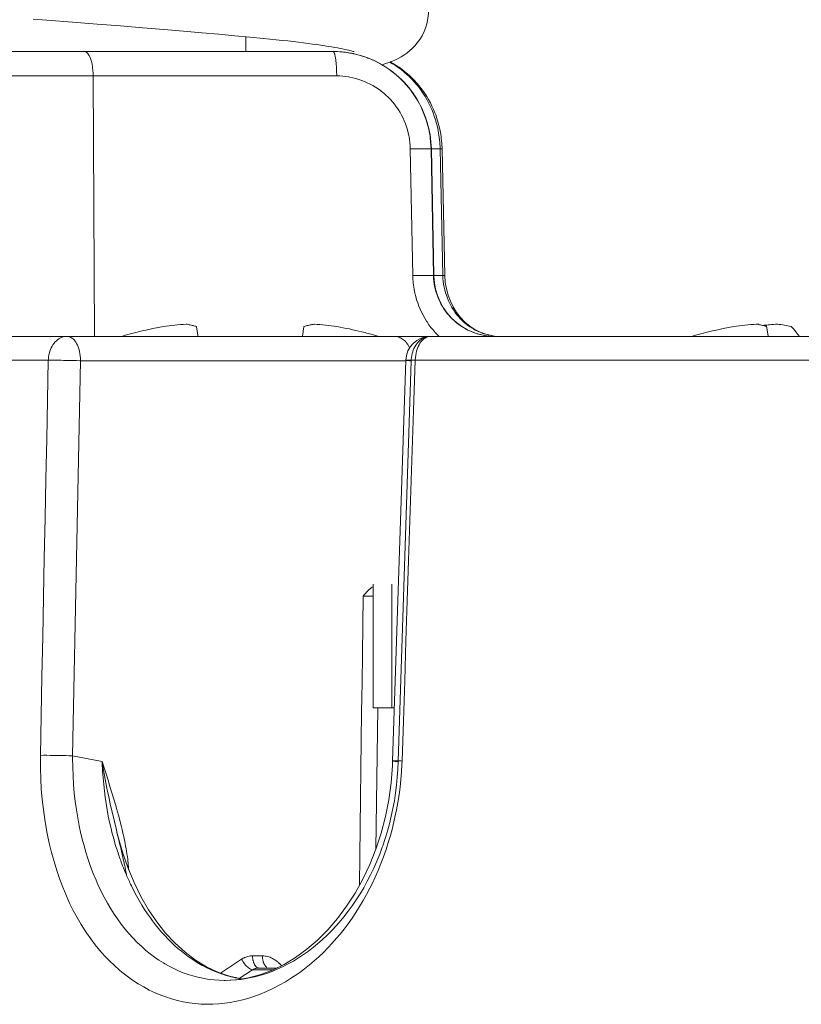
# Model space of a CAD drawing. Header units: inches. Extents: x 0 to 210, y -297 to 0.
# Tile 58 of 76: x 83.49 to 89.79, y -128.17 to -120.22. Entities that reach past the tile are written whole.
import ezdxf

# ---------------------------------------------------------------- set-up
doc = ezdxf.new("R2010")
doc.units = ezdxf.units.IN
doc.header["$MEASUREMENT"] = 0
doc.layers.add('Lag 4', color=7, linetype='Continuous')

msp = doc.modelspace()

# ---------------------------------------------------------------- linework, layer by layer
at = {"layer": 'Lag 4', "color": 7, "lineweight": 9, "true_color": 0xffffff}
for points in [[(86.41, -120.5856), (86.424, -120.5813), (86.4476, -120.5734), (86.471, -120.5649), (86.4941, -120.5556), (86.517, -120.5454), (86.54, -120.534), (86.5629, -120.5214), (86.5858, -120.5072), (86.6085, -120.4913), (86.6306, -120.4739), (86.6522, -120.4546), (86.6736, -120.4327), (86.6943, -120.4082), (86.7138, -120.3813), (86.7321, -120.3512), (86.7487, -120.3177), (86.7625, -120.2819), (86.7729, -120.2452), (86.7798, -120.2086), (86.7834, -120.1726), (86.784, -120.1504)], [(83.5948, -120.2182), (83.7041, -120.226)], [(83.7041, -120.226), (83.912, -120.2415)], [(83.912, -120.2415), (84.1103, -120.2566)], [(84.1103, -120.2566), (84.2994, -120.2714)], [(84.2994, -120.2714), (84.4787, -120.2858)], [(84.4787, -120.2858), (84.6476, -120.2998)], [(84.6476, -120.2998), (84.8061, -120.3132)], [(84.8061, -120.3132), (84.9544, -120.3261)], [(84.9544, -120.3261), (85.093, -120.3386)], [(85.093, -120.3386), (85.2221, -120.3504)], [(85.2221, -120.3504), (85.3421, -120.3618)], [(85.3093, -120.4781), (85.3093, -120.3587)], [(85.3421, -120.3618), (85.4529, -120.3725), (85.5052, -120.3778), (85.5552, -120.383), (85.6032, -120.3881), (85.6491, -120.3931), (85.693, -120.3982), (85.735, -120.4032), (85.775, -120.4082), (85.8132, -120.4131), (85.8495, -120.418), (85.8839, -120.4228)], [(85.8839, -120.4228), (85.9163, -120.4275)], [(85.9163, -120.4275), (85.9469, -120.4321), (85.9756, -120.4367), (86.0025, -120.4411), (86.0275, -120.4454), (86.0506, -120.4496)], [(81.9383, -120.4781), (86.0132, -120.4781)], [(84.0062, -120.4781), (84.011, -120.4786), (84.0161, -120.4802), (84.0213, -120.4828), (84.0268, -120.4867), (84.0322, -120.4918), (84.0332, -120.4928), (84.0384, -120.4992), (84.0433, -120.5068), (84.0455, -120.5107), (84.0512, -120.5223), (84.0564, -120.535), (84.0615, -120.55), (84.0659, -120.5662), (84.0697, -120.5841), (84.0722, -120.599), (84.0736, -120.609), (84.076, -120.631), (84.0774, -120.6532), (84.078, -120.6753)], [(86.8074, -121.2638), (86.8064, -121.235), (86.8042, -121.2062), (86.8011, -121.1773), (86.7968, -121.1485), (86.7933, -121.1288), (86.7874, -121.1002), (86.7804, -121.0719), (86.7724, -121.0438), (86.7634, -121.0162), (86.7535, -120.989), (86.7427, -120.9623), (86.7309, -120.936), (86.7181, -120.9101), (86.7044, -120.8847), (86.6898, -120.8597), (86.6742, -120.8352), (86.6627, -120.8183), (86.6457, -120.7948), (86.6278, -120.7719), (86.6091, -120.7498), (86.5897, -120.7284), (86.5696, -120.7077), (86.5488, -120.6878), (86.5272, -120.6687), (86.5049, -120.6503), (86.4882, -120.6373), (86.4648, -120.6203), (86.4408, -120.6042), (86.4163, -120.5891), (86.3913, -120.5748), (86.3659, -120.5615), (86.34, -120.5491), (86.3139, -120.5378), (86.2873, -120.5274), (86.2603, -120.518), (86.2328, -120.5094), (86.2049, -120.5019), (86.1768, -120.4954), (86.1557, -120.4912), (86.1272, -120.4865), (86.0986, -120.4828), (86.0701, -120.4802), (86.0416, -120.4786), (86.0132, -120.4781)], [(86.0132, -120.4781), (86.0143, -120.4783), (86.0161, -120.479), (86.0176, -120.4803), (86.019, -120.4818), (86.0195, -120.4825), (86.0206, -120.4841), (86.0216, -120.4857), (86.0224, -120.4874), (86.0232, -120.4892), (86.0239, -120.4909), (86.0246, -120.4927)], [(86.0246, -120.4927), (86.0259, -120.4966), (86.0272, -120.5006), (86.0272, -120.5007), (86.0283, -120.5047), (86.0294, -120.5088), (86.0303, -120.5129), (86.0312, -120.517), (86.032, -120.5212), (86.0328, -120.5253), (86.0335, -120.5295), (86.0341, -120.5336)], [(86.0506, -120.4496), (86.0718, -120.4536)], [(86.0718, -120.4536), (86.0912, -120.4575), (86.1087, -120.4612)], [(86.1087, -120.4612), (86.1244, -120.4646), (86.1384, -120.4679), (86.1506, -120.4709), (86.1609, -120.4736), (86.1694, -120.476), (86.1761, -120.478), (86.1807, -120.4794), (86.182, -120.4799)], [(86.0341, -120.5336), (86.0354, -120.5417), (86.0372, -120.5558), (86.0387, -120.5699), (86.04, -120.5841), (86.041, -120.5983), (86.0413, -120.6043), (86.0421, -120.6185), (86.0427, -120.6327), (86.0431, -120.6469), (86.0434, -120.6611), (86.0435, -120.6753)], [(86.3668, -120.5625), (86.392, -120.5758), (86.4169, -120.5901), (86.4413, -120.6054), (86.4652, -120.6215), (86.4775, -120.6303), (86.5005, -120.6478), (86.5228, -120.6661), (86.5443, -120.6851), (86.5652, -120.7049), (86.5854, -120.7255), (86.6049, -120.7468), (86.6236, -120.7689), (86.6415, -120.7916), (86.6503, -120.8035), (86.667, -120.8272), (86.6828, -120.8515), (86.6977, -120.8763), (86.7117, -120.9017), (86.7248, -120.9276), (86.731, -120.9407), (86.7427, -120.9673), (86.7534, -120.9944), (86.7632, -121.0217), (86.7719, -121.0493), (86.7796, -121.0773), (86.7864, -121.1055), (86.7921, -121.1341), (86.7968, -121.1629), (86.7988, -121.1772), (86.802, -121.2062), (86.8041, -121.2352), (86.8051, -121.2642)], [(86.4714, -120.5642), (86.4948, -120.5777), (86.518, -120.5922), (86.5408, -120.6077), (86.5632, -120.6241), (86.5851, -120.6416), (86.6066, -120.6599), (86.6274, -120.6792), (86.6477, -120.6993), (86.6672, -120.7202), (86.6861, -120.7419), (86.6906, -120.7473), (86.7084, -120.7698), (86.7254, -120.7929), (86.7416, -120.8166), (86.7569, -120.8411), (86.7715, -120.8662), (86.7853, -120.892), (86.7982, -120.9185), (86.8102, -120.9455), (86.8214, -120.973), (86.8315, -121.001), (86.8408, -121.0294), (86.849, -121.0582), (86.8562, -121.0872), (86.8624, -121.1164), (86.8628, -121.1186)], [(86.8881, -121.18), (86.8858, -121.1628), (86.8811, -121.1333), (86.8754, -121.104), (86.8687, -121.0749), (86.861, -121.0462), (86.8523, -121.0179), (86.8426, -120.9901), (86.836, -120.9726), (86.8248, -120.9454), (86.8126, -120.9187), (86.7995, -120.8925), (86.7856, -120.8668), (86.7707, -120.8417), (86.7551, -120.8173), (86.7436, -120.8005), (86.7265, -120.7772), (86.7087, -120.7545), (86.6901, -120.7326), (86.6708, -120.7115), (86.6508, -120.6912), (86.6302, -120.6717), (86.6138, -120.6572), (86.592, -120.6391), (86.5696, -120.6219), (86.5467, -120.6056), (86.5233, -120.5902), (86.4994, -120.5758), (86.4752, -120.5624)], [(81.9919, -120.6753), (86.0435, -120.6753)], [(84.0781, -120.6753), (84.0886, -122.7779)], [(86.6377, -121.2649), (86.6367, -121.2399), (86.6347, -121.2149), (86.6316, -121.1899), (86.6274, -121.1649), (86.6262, -121.1586), (86.6208, -121.1339), (86.6143, -121.1094), (86.6069, -121.0853), (86.5985, -121.0617), (86.5892, -121.0385), (86.5789, -121.0157), (86.5677, -120.9934), (86.5555, -120.9714), (86.5424, -120.95), (86.5284, -120.9291), (86.5245, -120.9236), (86.5094, -120.9035), (86.4935, -120.8841), (86.4769, -120.8654), (86.4596, -120.8474), (86.4415, -120.8302), (86.4227, -120.8138), (86.4031, -120.7981), (86.3974, -120.7937), (86.3771, -120.7791), (86.3562, -120.7654), (86.3348, -120.7526), (86.313, -120.7408), (86.2908, -120.7299), (86.2682, -120.72), (86.2452, -120.7111), (86.2218, -120.7031), (86.1979, -120.6961), (86.1737, -120.69), (86.1492, -120.685), (86.1419, -120.6837), (86.1172, -120.68), (86.0926, -120.6774), (86.068, -120.6759), (86.0435, -120.6753)], [(86.6377, -121.2649), (86.6381, -121.2649), (86.6551, -121.2646), (86.672, -121.2643), (86.6875, -121.2641), (86.7045, -121.2638), (86.7168, -121.2637), (86.7338, -121.2635), (86.7422, -121.2634), (86.7591, -121.2633), (86.7628, -121.2632), (86.7797, -121.2632), (86.788, -121.2632), (86.7949, -121.2632), (86.8004, -121.2633), (86.8006, -121.2633), (86.8043, -121.2634), (86.8044, -121.2635), (86.8066, -121.2636), (86.807, -121.2636), (86.8074, -121.2638)], [(86.6575, -122.2875), (86.6377, -121.2649)], [(86.8074, -121.2638), (86.8074, -121.2639), (86.8072, -121.2639), (86.8069, -121.264), (86.8067, -121.264), (86.8065, -121.264), (86.8062, -121.264), (86.806, -121.264), (86.8058, -121.2641), (86.8056, -121.2641), (86.8054, -121.2641), (86.8051, -121.2642)], [(86.8051, -121.2642), (86.825, -122.2869)], [(86.8074, -121.2638), (86.8273, -122.2865)], [(86.8074, -121.2642), (86.8781, -121.2642)], [(86.8781, -121.2642), (86.8797, -121.2641), (86.8813, -121.264), (86.8829, -121.2639), (86.8845, -121.2638), (86.8861, -121.2638), (86.8876, -121.2637), (86.8892, -121.2636), (86.8908, -121.2635), (86.8924, -121.2634), (86.894, -121.2634)], [(86.9001, -122.2869), (86.8781, -121.2642)], [(86.894, -121.2633), (86.916, -122.286)], [(86.8272, -122.2865), (86.8268, -122.2863), (86.8265, -122.2863), (86.8243, -122.2862), (86.8242, -122.2861), (86.8206, -122.286), (86.8204, -122.286), (86.8149, -122.2859), (86.8078, -122.2859), (86.7992, -122.2859), (86.7945, -122.2859), (86.7775, -122.286), (86.7678, -122.286), (86.7508, -122.2862), (86.7379, -122.2863), (86.7209, -122.2866), (86.7062, -122.2868), (86.6893, -122.287), (86.6745, -122.2873), (86.6575, -122.2875)], [(86.839, -122.7469), (86.8214, -122.7266), (86.8045, -122.7056), (86.7883, -122.6838), (86.773, -122.6613), (86.7685, -122.6545), (86.7543, -122.6313), (86.741, -122.6075), (86.7287, -122.5833), (86.7173, -122.5588), (86.7069, -122.5339), (86.6975, -122.5086), (86.689, -122.4829), (86.6815, -122.4567), (86.6749, -122.4303), (86.6694, -122.4035), (86.6649, -122.3765), (86.6638, -122.3688), (86.6607, -122.3417), (86.6586, -122.3146), (86.6575, -122.2875)], [(86.825, -122.2869), (86.825, -122.2868), (86.8253, -122.2868), (86.8255, -122.2868), (86.8257, -122.2867), (86.8259, -122.2867), (86.8261, -122.2867), (86.8264, -122.2867), (86.8267, -122.2866), (86.8269, -122.2866), (86.8271, -122.2866), (86.8272, -122.2865)], [(86.825, -122.2869), (86.8259, -122.3097), (86.828, -122.3326), (86.8311, -122.3555), (86.8338, -122.3714), (86.8387, -122.3939), (86.8445, -122.4162), (86.8513, -122.4381), (86.8591, -122.4596), (86.8679, -122.4808), (86.8776, -122.5016), (86.8851, -122.516), (86.8964, -122.536), (86.9086, -122.5554), (86.9217, -122.5742), (86.9356, -122.5923), (86.9461, -122.6051), (86.9614, -122.6221), (86.9775, -122.6384), (86.9942, -122.6539), (87.0116, -122.6686), (87.0296, -122.6825), (87.0482, -122.6955), (87.0674, -122.7077), (87.0872, -122.719), (87.1022, -122.7267), (87.1228, -122.7364), (87.1437, -122.745), (87.1648, -122.7527)], [(87.1004, -122.7253), (87.0541, -122.6985), (87.0106, -122.6667), (86.9709, -122.6303), (86.9353, -122.5897), (86.9042, -122.5455), (86.8782, -122.4985), (86.8574, -122.4492), (86.8419, -122.3982), (86.832, -122.3464), (86.8275, -122.2943), (86.8273, -122.2865)], [(86.9001, -122.2869), (86.8273, -122.2869)], [(86.916, -122.286), (86.9157, -122.2863), (86.9149, -122.2862), (86.9131, -122.2862), (86.9118, -122.2864), (86.9116, -122.2864), (86.9101, -122.2865), (86.9084, -122.2866), (86.9068, -122.2866), (86.9065, -122.2866), (86.9049, -122.2866), (86.9033, -122.2867), (86.9017, -122.2868), (86.9001, -122.2869)], [(87.136, -122.7122), (87.1176, -122.7003), (87.0996, -122.6875), (87.0822, -122.6738), (87.0723, -122.6654), (87.0559, -122.6504), (87.0404, -122.6348), (87.0257, -122.6185), (87.0116, -122.6013), (86.9982, -122.5833), (86.9854, -122.5645), (86.9734, -122.5448), (86.9667, -122.5331), (86.9559, -122.5122), (86.9459, -122.4907), (86.9368, -122.4687), (86.9286, -122.4462), (86.9224, -122.4264), (86.9161, -122.4033), (86.9108, -122.38), (86.9065, -122.3566), (86.9033, -122.3332), (86.9012, -122.3099), (86.9001, -122.2869)], [(86.9141, -122.2859), (86.9142, -122.2859), (86.9144, -122.2859), (86.9145, -122.2859), (86.9147, -122.286), (86.9149, -122.286), (86.9151, -122.286), (86.9153, -122.286), (86.9155, -122.286), (86.9157, -122.2859), (86.9159, -122.2859), (86.916, -122.286)], [(87.1591, -122.7218), (87.1176, -122.6944), (87.0789, -122.6621), (87.0434, -122.6253), (87.0117, -122.5846), (86.9841, -122.5404), (86.961, -122.4934), (86.9425, -122.4443), (86.9288, -122.3937), (86.9201, -122.3422), (86.916, -122.286)], [(84.9109, -122.6983), (84.9065, -122.697), (84.8982, -122.6947), (84.8899, -122.6925), (84.8861, -122.6915), (84.8778, -122.6894), (84.8694, -122.6875), (84.8611, -122.6856), (84.8527, -122.6838), (84.8443, -122.6821), (84.8359, -122.6806), (84.8274, -122.6791)], [(84.9238, -122.7778), (84.9228, -122.7709), (84.9216, -122.763), (84.9203, -122.755), (84.9202, -122.7539), (84.9189, -122.746), (84.9176, -122.738), (84.9164, -122.7301), (84.915, -122.7221), (84.9137, -122.7142), (84.9123, -122.7062), (84.9109, -122.6983)], [(85.7796, -122.6983), (85.7794, -122.6994), (85.778, -122.7073), (85.7766, -122.7152), (85.7755, -122.7221), (85.7742, -122.7301), (85.7728, -122.738), (85.7716, -122.746), (85.7703, -122.7539), (85.7691, -122.7619), (85.7679, -122.7699), (85.7667, -122.7778)], [(85.8631, -122.6791), (85.8591, -122.6798), (85.8507, -122.6813), (85.8423, -122.6829), (85.8378, -122.6838), (85.8294, -122.6856), (85.8211, -122.6875), (85.8127, -122.6894), (85.8044, -122.6915), (85.7961, -122.6937), (85.7879, -122.696), (85.7796, -122.6983)], [(87.1994, -122.7627), (87.149, -122.7468), (87.1004, -122.7253)], [(87.2028, -122.744), (87.1591, -122.7218)], [(89.5134, -122.6983), (89.509, -122.697), (89.5007, -122.6947), (89.4925, -122.6925), (89.4886, -122.6915), (89.4803, -122.6894), (89.4719, -122.6875), (89.4636, -122.6856), (89.4552, -122.6838), (89.4468, -122.6821), (89.4384, -122.6806), (89.4299, -122.6791)], [(89.4434, -122.6791), (89.4436, -122.6816)], [(89.5263, -122.7778), (89.5253, -122.7709), (89.5241, -122.763), (89.5228, -122.755), (89.5227, -122.7539), (89.5214, -122.746), (89.5202, -122.738), (89.5189, -122.7301), (89.5175, -122.7221), (89.5162, -122.7142), (89.5148, -122.7062), (89.5134, -122.6983)], [(89.7312, -122.7186), (89.7301, -122.7174), (89.7282, -122.7153), (89.7264, -122.7133), (89.7256, -122.7124), (89.7237, -122.7103), (89.7218, -122.7083), (89.7199, -122.7063), (89.718, -122.7043), (89.716, -122.7023), (89.7141, -122.7003), (89.7121, -122.6983)], [(89.7503, -122.7416), (89.7492, -122.7402), (89.7474, -122.7379), (89.7455, -122.7356), (89.7447, -122.7346), (89.7428, -122.7322), (89.7409, -122.7299), (89.739, -122.7277), (89.737, -122.7254), (89.7351, -122.7231), (89.7331, -122.7208), (89.7312, -122.7186)], [(80.9669, -122.7781), (95.8591, -122.7781)], [(83.8667, -122.7781), (83.8561, -122.7786), (83.8453, -122.7802), (83.8345, -122.7828), (83.8236, -122.7865), (83.8131, -122.7912), (83.8102, -122.7927), (83.8002, -122.7986), (83.7904, -122.8055), (83.781, -122.8135), (83.7719, -122.8225), (83.7632, -122.8326), (83.7619, -122.8343), (83.7537, -122.8455), (83.7463, -122.8576), (83.7395, -122.8705), (83.7334, -122.8843), (83.7288, -122.8968), (83.7243, -122.9119), (83.7207, -122.9276), (83.7181, -122.9437), (83.7164, -122.9601), (83.7159, -122.9711)], [(83.9768, -122.9753), (83.9767, -122.9738), (83.976, -122.9545), (83.9743, -122.9356), (83.9716, -122.9174), (83.9679, -122.8997), (83.9666, -122.8943), (83.962, -122.8781), (83.9567, -122.863), (83.9507, -122.8489), (83.944, -122.8357), (83.9439, -122.8355), (83.9372, -122.8243), (83.9304, -122.8147), (83.9233, -122.8064), (83.916, -122.7992), (83.9084, -122.7931), (83.9061, -122.7914), (83.898, -122.7866), (83.8899, -122.7828), (83.8819, -122.7802), (83.8741, -122.7786), (83.8667, -122.7781)], [(86.5093, -122.7781), (86.5172, -122.7784), (86.5271, -122.7797), (86.5369, -122.7818), (86.5465, -122.7848), (86.5558, -122.7886), (86.5577, -122.7896), (86.5665, -122.7943), (86.575, -122.7997), (86.583, -122.8057), (86.5905, -122.8123), (86.5976, -122.8193)], [(86.5976, -122.8193), (86.5993, -122.8211), (86.6034, -122.8258), (86.6074, -122.8307), (86.6098, -122.8337), (86.6135, -122.8387), (86.617, -122.8439), (86.6204, -122.8492), (86.6236, -122.8547), (86.6266, -122.8602), (86.6295, -122.8658), (86.6322, -122.8714)], [(86.7069, -122.8188), (86.6978, -122.8283), (86.6892, -122.8389), (86.6812, -122.8503), (86.6738, -122.8627), (86.6671, -122.876), (86.662, -122.8879), (86.6569, -122.9024), (86.6526, -122.9174), (86.6493, -122.9329), (86.6469, -122.9489), (86.6456, -122.9651), (86.6453, -122.9753)], [(86.8009, -122.7781), (86.7925, -122.7786), (86.7837, -122.7802), (86.7747, -122.7828), (86.7657, -122.7865), (86.7569, -122.7913), (86.7547, -122.7927), (86.7463, -122.7986), (86.7382, -122.8057), (86.7304, -122.8138), (86.7228, -122.8232), (86.7154, -122.8339), (86.7151, -122.8343), (86.708, -122.8465), (86.7014, -122.8597), (86.6956, -122.8738), (86.6904, -122.8888), (86.6881, -122.8968), (86.6841, -122.9134), (86.681, -122.9307), (86.6788, -122.9484), (86.6776, -122.9665), (86.6775, -122.9711)], [(86.8009, -122.7781), (86.792, -122.7785), (86.7816, -122.7797), (86.7713, -122.7818), (86.7612, -122.7848), (86.7514, -122.7886), (86.7499, -122.7892), (86.7405, -122.7938), (86.7314, -122.7992), (86.7228, -122.8051), (86.7146, -122.8117), (86.7069, -122.8188)], [(87.2509, -122.7731), (87.1994, -122.7627)], [(87.2483, -122.7608), (87.2028, -122.744)], [(87.2951, -122.772), (87.2483, -122.7608)], [(89.7769, -122.7778), (89.7754, -122.7756), (89.7728, -122.7719), (89.7702, -122.7683), (89.7692, -122.7668), (89.7665, -122.7631), (89.7639, -122.7595), (89.7612, -122.7558), (89.7585, -122.7523), (89.7558, -122.7487), (89.7531, -122.7451), (89.7503, -122.7416)], [(80.7891, -122.9711), (83.7159, -122.9711)], [(83.6518, -126.1609), (83.6582, -125.8419), (83.6646, -125.5229), (83.671, -125.204), (83.6774, -124.885), (83.6838, -124.566), (83.6903, -124.247), (83.6967, -123.9281), (83.7031, -123.6091), (83.7095, -123.2901), (83.716, -122.9711)], [(83.9768, -122.9753), (83.9701, -122.9751), (83.944, -122.9741), (83.918, -122.9733), (83.8919, -122.9727), (83.8658, -122.9721), (83.8397, -122.9716), (83.8203, -122.9713), (83.7942, -122.971), (83.7681, -122.9709), (83.7421, -122.9709), (83.716, -122.9711)], [(83.9768, -122.9753), (83.9125, -126.1651)], [(83.9768, -122.9753), (86.601, -122.9753)], [(86.601, -122.9715), (86.4946, -126.2069)], [(86.5388, -126.2107), (86.6453, -122.9753)], [(86.6775, -122.9711), (86.6668, -123.2947), (86.6561, -123.6182), (86.6454, -123.9417), (86.6348, -124.2653), (86.6241, -124.5888), (86.6135, -124.9124), (86.6028, -125.2359), (86.5922, -125.5594), (86.5815, -125.883), (86.5709, -126.2065)], [(86.601, -122.9715), (86.6015, -122.9712), (86.6023, -122.9712), (86.6056, -122.9709), (86.6062, -122.9709), (86.6111, -122.9707), (86.6125, -122.9707), (86.6136, -122.9707), (86.6212, -122.9706), (86.6246, -122.9706), (86.6322, -122.9706), (86.6378, -122.9706), (86.6454, -122.9707), (86.6469, -122.9707), (86.6545, -122.9708), (86.6622, -122.9709), (86.6699, -122.971), (86.6775, -122.9711)], [(86.6453, -122.9753), (86.6442, -122.9753), (86.6397, -122.975), (86.6353, -122.9747), (86.6308, -122.9745), (86.6264, -122.9742), (86.6257, -122.9741), (86.6213, -122.9738), (86.6168, -122.9735), (86.6124, -122.9732), (86.6119, -122.9731), (86.6074, -122.9727), (86.6039, -122.9723), (86.6017, -122.9719), (86.6014, -122.9718), (86.601, -122.9715)], [(86.6775, -122.9711), (93.9079, -122.9711)], [(86.3349, -124.7993), (86.3308, -124.802), (86.3219, -124.8086), (86.3133, -124.8156), (86.3087, -124.8196), (86.3007, -124.8272), (86.2929, -124.835), (86.2853, -124.8431), (86.278, -124.8513), (86.2707, -124.8597), (86.2636, -124.8682), (86.2565, -124.8767)], [(86.3371, -125.7781), (86.3371, -124.7781)], [(86.488, -125.7781), (86.488, -124.7781)], [(86.2565, -124.8767), (86.2537, -125.1097), (86.2508, -125.3427), (86.2479, -125.5758), (86.245, -125.8088), (86.2422, -126.0418), (86.2393, -126.2748), (86.2364, -126.5078), (86.2335, -126.7408), (86.2307, -126.9738), (86.2278, -127.2068)], [(86.3372, -124.8754), (86.3326, -124.8754), (86.3245, -124.8755), (86.3165, -124.8755), (86.313, -124.8756), (86.3049, -124.8757), (86.2969, -124.8758), (86.2888, -124.876), (86.2807, -124.8761), (86.2727, -124.8763), (86.2646, -124.8765), (86.2565, -124.8767)], [(86.3371, -125.7781), (86.5087, -125.7781)], [(86.3749, -125.7787), (86.3582, -126.9194)], [(86.3747, -125.7787), (86.3584, -126.9194)], [(83.6518, -126.1609), (83.6516, -126.179), (83.6519, -126.265), (83.6545, -126.3501), (83.6594, -126.4341), (83.6665, -126.517), (83.6758, -126.5988), (83.6872, -126.6793), (83.6928, -126.7138), (83.7073, -126.7923), (83.7237, -126.8693), (83.7422, -126.9448), (83.7627, -127.0188), (83.7851, -127.0913), (83.8094, -127.1621), (83.8332, -127.2254), (83.86, -127.2906), (83.8881, -127.3531), (83.9175, -127.413), (83.9481, -127.4703), (83.9799, -127.5252), (84.013, -127.5777), (84.0233, -127.5932), (84.0581, -127.643), (84.0942, -127.6906), (84.1314, -127.736), (84.1697, -127.7792), (84.209, -127.8201), (84.2493, -127.8587), (84.2905, -127.895), (84.3092, -127.9106), (84.352, -127.944), (84.3958, -127.9752), (84.4404, -128.0043), (84.4856, -128.031), (84.5313, -128.0554), (84.5775, -128.0774), (84.6239, -128.097), (84.6636, -128.1118), (84.7107, -128.1272), (84.7581, -128.1402), (84.8055, -128.1509), (84.8534, -128.1593), (84.9018, -128.1654), (84.9506, -128.1693), (84.9936, -128.1708), (85.0427, -128.1703), (85.0921, -128.1676), (85.1419, -128.1624), (85.1849, -128.1562), (85.2346, -128.1467), (85.2847, -128.1349), (85.3351, -128.1206), (85.3761, -128.1072), (85.4269, -128.0884), (85.4778, -128.0672), (85.5287, -128.0435), (85.5795, -128.0172), (85.6299, -127.9886), (85.6799, -127.9576), (85.7293, -127.9242), (85.7447, -127.9132)], [(83.9125, -126.1651), (83.9082, -126.1649), (83.8821, -126.164), (83.8561, -126.1632), (83.83, -126.1625), (83.804, -126.1619), (83.7779, -126.1614), (83.7561, -126.1611), (83.73, -126.1608), (83.7039, -126.1606), (83.6778, -126.1606), (83.6518, -126.1609)], [(83.9125, -126.1651), (83.9123, -126.1871), (83.9131, -126.2575), (83.9156, -126.3273), (83.9198, -126.3964), (83.9256, -126.4649), (83.9332, -126.5326), (83.9424, -126.5994), (83.9532, -126.6653), (83.9655, -126.7302), (83.9795, -126.7942), (83.995, -126.857), (84.0015, -126.8814), (84.0188, -126.942), (84.0375, -127.0011), (84.0575, -127.0587), (84.0788, -127.1148), (84.1014, -127.1694), (84.1169, -127.2043), (84.1412, -127.2558), (84.1665, -127.3054), (84.1927, -127.3532), (84.2199, -127.3992), (84.2481, -127.4435), (84.2743, -127.482), (84.3042, -127.5229), (84.3348, -127.562), (84.3662, -127.5993), (84.3984, -127.6349), (84.4313, -127.6687), (84.4361, -127.6735), (84.4697, -127.7053), (84.5039, -127.7353), (84.5386, -127.7635), (84.5737, -127.7898), (84.6093, -127.8143), (84.6451, -127.8369), (84.6554, -127.843), (84.6921, -127.8636), (84.7295, -127.8826), (84.7674, -127.8998), (84.8056, -127.9154), (84.8442, -127.9292), (84.883, -127.9412), (84.9223, -127.9516), (84.9622, -127.9603), (84.9748, -127.9627), (85.0151, -127.9692), (85.0556, -127.9739), (85.0961, -127.9769), (85.1364, -127.9781)], [(83.9125, -126.1651), (84.1504, -126.2094)], [(84.2691, -126.7794), (84.2625, -126.7523), (84.2491, -126.6956), (84.2358, -126.6389), (84.2291, -126.6094), (84.2163, -126.5525), (84.204, -126.4956), (84.1921, -126.4386), (84.1808, -126.3814), (84.17, -126.3242), (84.1599, -126.2669), (84.1504, -126.2094)], [(84.1504, -126.2094), (84.1512, -126.2268), (84.1541, -126.2845), (84.1581, -126.3414), (84.1628, -126.3959), (84.1684, -126.4484), (84.1747, -126.4991), (84.1821, -126.5497), (84.1906, -126.6002), (84.2, -126.6505), (84.2106, -126.7008), (84.2221, -126.7508), (84.2297, -126.7812)], [(84.3021, -126.7202), (84.2954, -126.694), (84.2816, -126.6426), (84.2672, -126.5912), (84.2599, -126.566), (84.2449, -126.5149), (84.2295, -126.4638), (84.2138, -126.4129), (84.198, -126.362), (84.1821, -126.3112), (84.1662, -126.2603), (84.1504, -126.2094)], [(85.1447, -127.9781), (85.1859, -127.9772), (85.2275, -127.9745), (85.2696, -127.97), (85.3118, -127.9636), (85.3542, -127.9555), (85.3966, -127.9455), (85.4006, -127.9444), (85.4428, -127.9324), (85.4851, -127.9186), (85.5272, -127.9029), (85.5693, -127.8853), (85.6112, -127.8659), (85.6523, -127.8449), (85.6936, -127.8218), (85.7346, -127.7968), (85.7753, -127.7699), (85.8157, -127.741), (85.8556, -127.7103), (85.8893, -127.6826), (85.9284, -127.6484), (85.9667, -127.6125), (86.0042, -127.5748), (86.0409, -127.5354), (86.0767, -127.4943), (86.1018, -127.464), (86.136, -127.42), (86.1692, -127.3746), (86.2013, -127.3276), (86.2322, -127.2791), (86.2618, -127.2292), (86.2903, -127.1779), (86.3174, -127.1253), (86.3432, -127.0714), (86.3675, -127.0162), (86.3904, -126.9599), (86.4119, -126.9025), (86.416, -126.8907), (86.4356, -126.8322), (86.4535, -126.7727), (86.4699, -126.7125), (86.4845, -126.6515), (86.4975, -126.5898), (86.5088, -126.5275), (86.5183, -126.4647), (86.5261, -126.4015), (86.5321, -126.3379), (86.5364, -126.274), (86.5388, -126.2107)], [(85.7447, -127.9132), (85.7841, -127.8839), (85.8229, -127.853), (85.8612, -127.8207), (85.899, -127.7868), (85.9361, -127.7515), (85.9725, -127.7148), (86.0082, -127.6767), (86.043, -127.6372), (86.0703, -127.6046), (86.1035, -127.5629), (86.1359, -127.5198), (86.1674, -127.4754), (86.198, -127.4295), (86.2278, -127.3824), (86.2566, -127.3338), (86.2844, -127.2839), (86.3113, -127.2327), (86.3288, -127.1975), (86.3539, -127.1441), (86.3778, -127.0898), (86.4004, -127.0347), (86.4217, -126.9788), (86.4416, -126.9222), (86.4602, -126.8648), (86.4775, -126.8067), (86.4933, -126.748), (86.5002, -126.7205), (86.5139, -126.661), (86.5263, -126.6009), (86.5372, -126.5403), (86.5467, -126.4791), (86.5547, -126.4175), (86.5612, -126.3556), (86.5662, -126.2933), (86.5697, -126.2309), (86.5707, -126.2065)], [(86.4946, -126.2069), (86.4931, -126.2422)], [(86.4946, -126.2069), (86.495, -126.2065), (86.496, -126.2065), (86.4995, -126.2063), (86.5002, -126.2062), (86.5053, -126.206), (86.507, -126.206), (86.5087, -126.206), (86.5163, -126.2059), (86.52, -126.2059), (86.5276, -126.2059), (86.5332, -126.206), (86.5408, -126.2061), (86.548, -126.2061), (86.5556, -126.2062), (86.5632, -126.2064), (86.5709, -126.2065)], [(86.5388, -126.2107), (86.5387, -126.2107), (86.5343, -126.2104), (86.5299, -126.2102), (86.5254, -126.2099), (86.521, -126.2096), (86.5202, -126.2096), (86.5157, -126.2093), (86.5113, -126.209), (86.5069, -126.2086), (86.5061, -126.2085), (86.5016, -126.2081), (86.4978, -126.2077), (86.4954, -126.2073), (86.495, -126.2072), (86.4946, -126.2069)], [(86.4931, -126.2422), (86.4824, -126.3814), (86.4634, -126.5194), (86.4365, -126.6552), (86.4017, -126.788), (86.3594, -126.9169), (86.31, -127.041), (86.2539, -127.1597), (86.1914, -127.2725), (86.1231, -127.3787), (86.0495, -127.4777), (85.971, -127.5691), (85.8883, -127.6522), (85.802, -127.7266), (85.7124, -127.7922), (85.6202, -127.8484), (85.5261, -127.8948)], [(84.2693, -126.7804), (84.2691, -126.7794)], [(84.3578, -127.0674), (84.3141, -126.9418), (84.2769, -126.811), (84.2693, -126.7804)], [(84.3295, -127.0365), (84.3269, -127.0247), (84.3212, -126.999), (84.3153, -126.9734), (84.3121, -126.9595), (84.3062, -126.9339), (84.3001, -126.9083), (84.294, -126.8827), (84.2878, -126.8572), (84.2817, -126.8316), (84.2755, -126.806), (84.2693, -126.7804)], [(84.3436, -126.9121), (84.3402, -126.8928), (84.3365, -126.8735), (84.3327, -126.8542), (84.3288, -126.835), (84.3247, -126.8158), (84.3204, -126.7966), (84.316, -126.7774), (84.3115, -126.7583), (84.3068, -126.7392), (84.3021, -126.7202)], [(84.3643, -127.0828), (84.3637, -127.0745), (84.3632, -127.0663), (84.3625, -127.058), (84.3618, -127.0497), (84.3611, -127.0415), (84.3603, -127.0332), (84.3595, -127.025), (84.3586, -127.0168), (84.3577, -127.0085), (84.3567, -127.0003)], [(84.3469, -127.123), (84.3461, -127.1188), (84.3445, -127.1102), (84.3428, -127.1015), (84.3419, -127.097), (84.3402, -127.0883), (84.3385, -127.0797), (84.3367, -127.071), (84.335, -127.0624), (84.3332, -127.0538), (84.3313, -127.0451), (84.3295, -127.0365)], [(84.4077, -127.1873), (84.3578, -127.0674)], [(84.9929, -127.8677), (84.9044, -127.8139), (84.8198, -127.7505), (84.7393, -127.6777), (84.663, -127.5958), (84.5914, -127.5053), (84.5248, -127.4068), (84.4635, -127.3006), (84.4077, -127.1873)], [(84.3803, -127.2013), (84.3869, -127.2148), (84.4071, -127.2551), (84.4279, -127.2942), (84.4493, -127.3323), (84.4712, -127.3692), (84.4936, -127.405), (84.5166, -127.4398), (84.5401, -127.4734), (84.5567, -127.4961), (84.581, -127.5279), (84.6057, -127.5585), (84.6308, -127.5881), (84.6563, -127.6165), (84.6822, -127.6438), (84.7085, -127.67), (84.7351, -127.6951), (84.7355, -127.6955), (84.7625, -127.7195), (84.7898, -127.7425), (84.8174, -127.7643), (84.8453, -127.785), (84.8734, -127.8047), (84.9017, -127.8232), (84.9303, -127.8407), (84.959, -127.857), (84.9656, -127.8606), (84.9948, -127.8758), (85.0242, -127.8899), (85.0539, -127.903), (85.0838, -127.9151), (85.1138, -127.926), (85.1439, -127.9359), (85.174, -127.9448), (85.204, -127.9525)], [(85.1058, -127.9196), (85.2765, -127.8063)], [(85.2765, -127.8063), (85.2808, -127.8035), (85.2888, -127.7989), (85.297, -127.7947), (85.3007, -127.793), (85.3093, -127.7895), (85.3181, -127.7865), (85.3271, -127.784), (85.3362, -127.7821), (85.3454, -127.7807), (85.3546, -127.7798), (85.3638, -127.7795)], [(85.2765, -127.8063), (85.2808, -127.8149), (85.2871, -127.8257), (85.2939, -127.8361), (85.3002, -127.8446), (85.3081, -127.8542), (85.3167, -127.8633), (85.3227, -127.8688), (85.3318, -127.8761), (85.3411, -127.8823), (85.3486, -127.8864), (85.356, -127.8895), (85.3629, -127.8915)], [(85.4438, -127.7795), (85.3638, -127.7795)], [(85.4189, -127.8781), (85.4136, -127.8776), (85.4083, -127.8761), (85.4028, -127.8735), (85.3972, -127.8696), (85.3916, -127.8646), (85.3862, -127.8584), (85.3812, -127.8511), (85.3802, -127.8493), (85.3762, -127.8414), (85.3732, -127.8338), (85.3713, -127.8278), (85.3681, -127.8162), (85.368, -127.8154), (85.3657, -127.8035), (85.3643, -127.7916), (85.3638, -127.7795)], [(85.5436, -127.8114), (85.5429, -127.811), (85.5339, -127.8055), (85.5246, -127.8003), (85.5151, -127.7957), (85.5053, -127.7915), (85.4953, -127.7879), (85.4858, -127.7852), (85.4755, -127.7829), (85.465, -127.7811), (85.4544, -127.78), (85.4438, -127.7795)], [(85.4476, -127.8135), (85.4472, -127.8116), (85.4466, -127.8082), (85.446, -127.8048), (85.4455, -127.8014), (85.445, -127.7981), (85.4447, -127.7946), (85.4444, -127.7912), (85.4441, -127.7878), (85.4441, -127.7864), (85.4439, -127.7829), (85.4439, -127.7795)], [(85.4642, -127.8556), (85.4634, -127.8546), (85.461, -127.8507), (85.4588, -127.8467), (85.4574, -127.8438), (85.4555, -127.8397), (85.4538, -127.8354), (85.4523, -127.8311), (85.4509, -127.8268), (85.4497, -127.8224), (85.4486, -127.818), (85.4476, -127.8135)], [(85.1788, -127.944), (85.0846, -127.9111), (84.9929, -127.8677)], [(85.3629, -127.8915), (85.257, -127.9618)], [(85.5261, -127.8948), (85.4302, -127.9314), (85.333, -127.9577)], [(85.4188, -127.8781), (85.4131, -127.8783), (85.4073, -127.8787), (85.4015, -127.8793), (85.3958, -127.8803), (85.3901, -127.8815), (85.3844, -127.883), (85.3789, -127.8847), (85.3734, -127.8867), (85.3681, -127.889), (85.3629, -127.8915)], [(85.3629, -127.8915), (85.5327, -127.8915)], [(85.4188, -127.8781), (85.5599, -127.8781)], [(85.4807, -127.8722), (85.4801, -127.8718), (85.4782, -127.8704), (85.4763, -127.869), (85.4751, -127.8679), (85.4733, -127.8664), (85.4716, -127.8647), (85.47, -127.863), (85.4684, -127.8612), (85.467, -127.8594), (85.4655, -127.8575), (85.4642, -127.8556)], [(85.5986, -127.859), (85.5964, -127.8565), (85.5941, -127.854), (85.5918, -127.8515), (85.5895, -127.8491), (85.5871, -127.8466), (85.5847, -127.8443), (85.5823, -127.8419), (85.5799, -127.8396), (85.5774, -127.8373), (85.5749, -127.835)], [(85.1364, -127.9781), (85.1446, -127.9781)], [(85.333, -127.9577), (85.2352, -127.9734), (85.1447, -127.9781)], [(85.2752, -127.966), (85.1788, -127.944)]]:
    msp.add_lwpolyline(points, dxfattribs=at)
for points in [[(86.0881, -120.4817), (86.0632, -120.4793), (86.0382, -120.4781), (86.0132, -120.4781)], [(86.1145, -120.4847), (86.1057, -120.4836), (86.0969, -120.4826), (86.0881, -120.4817)], [(86.1624, -120.4925), (86.1465, -120.4894), (86.1305, -120.4868), (86.1145, -120.4847)], [(86.1948, -120.4995), (86.184, -120.4969), (86.1732, -120.4946), (86.1624, -120.4925)], [(86.2345, -120.5101), (86.2214, -120.5062), (86.2081, -120.5027), (86.1948, -120.4995)], [(86.2717, -120.522), (86.2594, -120.5177), (86.247, -120.5137), (86.2345, -120.5101)], [(86.3034, -120.5339), (86.2929, -120.5297), (86.2823, -120.5257), (86.2717, -120.522)], [(86.3456, -120.5521), (86.3317, -120.5456), (86.3176, -120.5396), (86.3034, -120.5339)], [(86.3668, -120.5625), (86.3598, -120.5589), (86.3527, -120.5555), (86.3456, -120.5521)], [(86.8781, -121.2642), (86.8771, -121.2153), (86.872, -121.1666), (86.8628, -121.1186)], [(86.8937, -121.2527), (86.8929, -121.2284), (86.891, -121.2041), (86.8881, -121.18)], [(86.894, -121.2633), (86.8939, -121.2598), (86.8938, -121.2562), (86.8937, -121.2527)], [(84.6454, -122.6983), (84.531, -122.7196), (84.4175, -122.7461), (84.3055, -122.7778)], [(84.8274, -122.6791), (84.7666, -122.6837), (84.7059, -122.6901), (84.6454, -122.6983)], [(86.0451, -122.6983), (85.9846, -122.6901), (85.9239, -122.6837), (85.8631, -122.6791)], [(86.2471, -122.7416), (86.1802, -122.7253), (86.1128, -122.7109), (86.0451, -122.6983)], [(87.136, -122.7122), (87.1498, -122.7207), (87.1641, -122.7284), (87.1787, -122.7353)], [(87.1787, -122.7353), (87.1933, -122.7422), (87.2082, -122.7484), (87.2234, -122.7537)], [(89.2479, -122.6983), (89.1335, -122.7196), (89.0201, -122.7461), (88.908, -122.7778)], [(89.4299, -122.6791), (89.3691, -122.6837), (89.3084, -122.6901), (89.2479, -122.6983)], [(89.4434, -122.6791), (89.4404, -122.6793), (89.4374, -122.6796), (89.4344, -122.6799)], [(89.4494, -122.6807), (89.4474, -122.6802), (89.4454, -122.6796), (89.4434, -122.6791)], [(89.4946, -122.6885), (89.4904, -122.6889), (89.4861, -122.6894), (89.4818, -122.6898)], [(89.5375, -122.6843), (89.5232, -122.6856), (89.5089, -122.687), (89.4946, -122.6885)], [(89.6018, -122.6791), (89.5803, -122.6806), (89.5589, -122.6824), (89.5375, -122.6843)], [(89.7121, -122.6983), (89.6757, -122.6902), (89.6389, -122.6838), (89.6018, -122.6791)], [(86.347, -122.7673), (86.3138, -122.7582), (86.2805, -122.7497), (86.2471, -122.7416)], [(86.385, -122.7778), (86.3723, -122.7742), (86.3596, -122.7707), (86.347, -122.7673)], [(86.8009, -122.7781), (86.693, -122.7781), (86.6046, -122.8637), (86.601, -122.9715)], [(86.839, -122.7469), (86.8489, -122.7578), (86.8592, -122.7685), (86.8698, -122.7788)], [(87.1648, -122.7527), (87.1817, -122.7583), (87.1989, -122.7631), (87.2163, -122.7668)], [(87.2163, -122.7668), (87.2335, -122.7706), (87.2509, -122.7734), (87.2684, -122.7753)], [(87.2234, -122.7537), (87.2385, -122.759), (87.2538, -122.7635), (87.2694, -122.7671)], [(87.2694, -122.7671), (87.285, -122.7707), (87.3007, -122.7735), (87.3165, -122.7753)], [(84.2297, -126.7812), (84.2418, -126.8289), (84.2554, -126.8762), (84.2704, -126.923)], [(84.2704, -126.923), (84.2812, -126.9568), (84.2927, -126.9902), (84.3051, -127.0235)], [(84.3567, -127.0003), (84.3531, -126.9708), (84.3487, -126.9414), (84.3436, -126.9121)], [(84.3051, -127.0235), (84.3086, -127.0331), (84.3123, -127.0427), (84.316, -127.0522)], [(84.316, -127.0522), (84.3241, -127.0732), (84.3325, -127.0939), (84.3413, -127.1146)], [(84.3413, -127.1146), (84.3536, -127.1438), (84.3666, -127.1727), (84.3803, -127.2013)], [(85.5656, -127.8273), (85.5585, -127.8216), (85.5512, -127.8163), (85.5436, -127.8114)], [(85.5749, -127.835), (85.5718, -127.8324), (85.5687, -127.8298), (85.5656, -127.8273)], [(85.204, -127.9525), (85.2294, -127.9586), (85.2551, -127.9636), (85.2809, -127.9675)]]:
    msp.add_open_spline(points, degree=3, dxfattribs=at)

doc.saveas('drawing.dxf')
